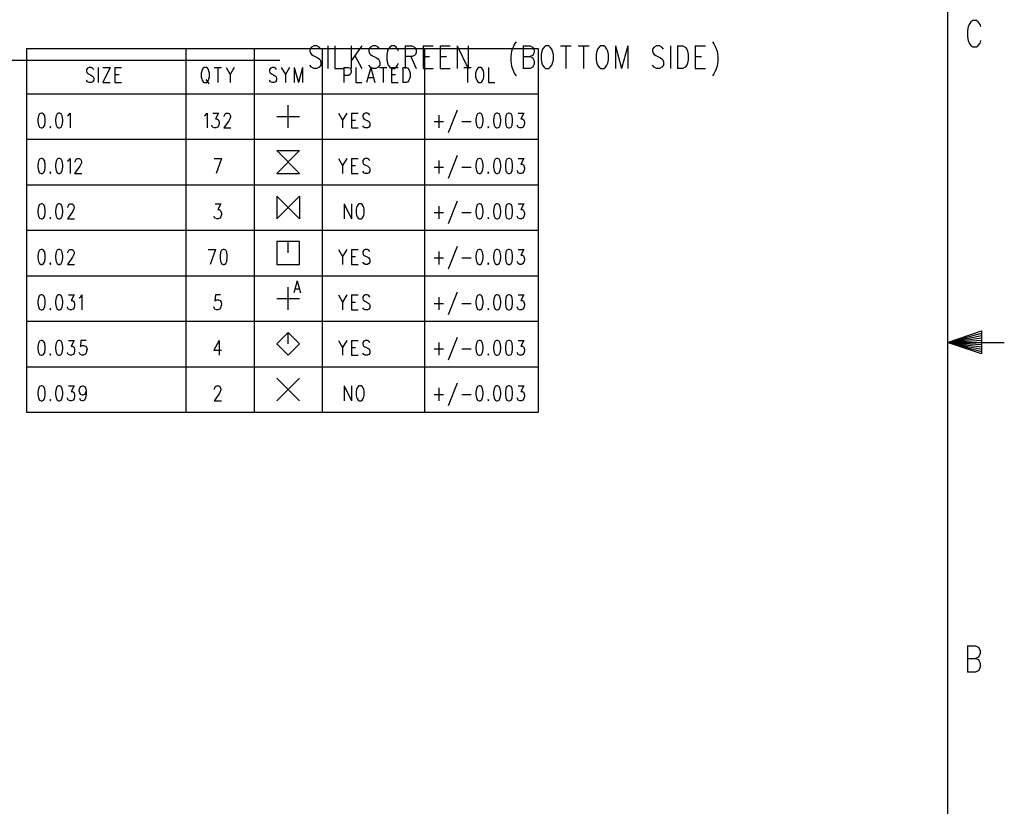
# Model space of a CAD drawing. Extents: x 0.9 to 16.1, y 0.6 to 10.4.
# Tile 26 of 31: x 12.2 to 16.1, y 3.7 to 6.8. Entities that reach past the tile are written whole.
import ezdxf

# ---------------------------------------------------------------- set-up
doc = ezdxf.new("R2010")
doc.units = 0
doc.layers.add('pho', color=1, linetype='CONTINUOUS')

msp = doc.modelspace()

# ---------------------------------------------------------------- linework, layer by layer
at = {"layer": 'pho', "color": 1}
for points in [[(15.89612, 10.19206), (15.89612, 0.77881)], [(16.01022, 6.75384), (15.99596, 6.75384), (15.98883, 6.74894), (15.9817, 6.73913), (15.97813, 6.72933), (15.97457, 6.71462), (15.97457, 6.6901), (15.97813, 6.6754), (15.9817, 6.66559), (15.98883, 6.65578), (15.99596, 6.65088), (16.01022, 6.65088)], [(16.02805, 6.72933), (16.02449, 6.73913), (16.01736, 6.74894), (16.01022, 6.75384)], [(12.2662, 6.64461), (14.28332, 6.64461)], [(12.2662, 6.64461), (12.2662, 5.21021)], [(12.89375, 6.64461), (12.89375, 5.21021)], [(13.1627, 6.64461), (13.1627, 5.21021)], [(13.42602, 6.64136), (13.41991, 6.64976), (13.41074, 6.65396), (13.39852, 6.65396), (13.38935, 6.64976), (13.38324, 6.64136), (13.38324, 6.63295), (13.38629, 6.62455), (13.38935, 6.62034), (13.39546, 6.61614), (13.4138, 6.60774), (13.41991, 6.60354), (13.42297, 6.59933), (13.42602, 6.59093), (13.42602, 6.57832), (13.41991, 6.56992), (13.41074, 6.56571), (13.39852, 6.56571), (13.38935, 6.56992), (13.38324, 6.57832)], [(13.43165, 6.64461), (13.43165, 5.21021)], [(13.45353, 6.65396), (13.45353, 6.56571)], [(13.48104, 6.65396), (13.48104, 6.56571), (13.51771, 6.56571)], [(13.54522, 6.65396), (13.54522, 6.56571)], [(13.588, 6.65396), (13.54522, 6.59513)], [(13.6583, 6.64136), (13.65219, 6.64976), (13.64302, 6.65396), (13.63079, 6.65396), (13.62162, 6.64976), (13.61551, 6.64136), (13.61551, 6.63295), (13.61857, 6.62455), (13.62162, 6.62034), (13.62774, 6.61614), (13.64607, 6.60774), (13.65219, 6.60354), (13.65524, 6.59933), (13.6583, 6.59093), (13.6583, 6.57832), (13.65219, 6.56992), (13.64302, 6.56571), (13.63079, 6.56571), (13.62162, 6.56992), (13.61551, 6.57832)], [(13.73165, 6.63295), (13.72859, 6.64136), (13.72248, 6.64976), (13.71637, 6.65396), (13.70414, 6.65396), (13.69803, 6.64976), (13.69192, 6.64136), (13.68886, 6.63295), (13.6858, 6.62034), (13.6858, 6.59933), (13.68886, 6.58673), (13.69192, 6.57832), (13.69803, 6.56992), (13.70414, 6.56571), (13.71637, 6.56571), (13.72248, 6.56992), (13.72859, 6.57832), (13.73165, 6.58673)], [(13.75915, 6.65396), (13.75915, 6.56571)], [(13.75915, 6.65396), (13.78666, 6.65396), (13.79583, 6.64976), (13.79889, 6.64556), (13.80194, 6.63715), (13.80194, 6.62875), (13.79889, 6.62034), (13.79583, 6.61614), (13.78666, 6.61194), (13.75915, 6.61194)], [(13.82945, 6.65396), (13.82945, 6.56571)], [(13.82945, 6.65396), (13.86918, 6.65396)], [(13.83507, 6.64461), (13.83507, 5.21021)], [(13.89669, 6.65396), (13.89669, 6.56571)], [(13.89669, 6.65396), (13.93642, 6.65396)], [(13.96392, 6.65396), (13.96392, 6.56571)], [(13.96392, 6.65396), (14.00671, 6.56571)], [(14.00671, 6.65396), (14.00671, 6.56571)], [(14.1962, 6.67077), (14.19009, 6.66237), (14.18397, 6.64976), (14.17786, 6.63295), (14.1748, 6.61194), (14.1748, 6.59513), (14.17786, 6.57412), (14.18397, 6.55731), (14.19009, 6.5447), (14.1962, 6.5363)], [(14.2237, 6.65396), (14.2237, 6.56571)], [(14.2237, 6.65396), (14.25121, 6.65396), (14.26038, 6.64976), (14.26344, 6.64556), (14.26649, 6.63715), (14.26649, 6.62875), (14.26344, 6.62034), (14.26038, 6.61614), (14.25121, 6.61194)], [(14.28332, 6.64461), (14.28332, 5.21021)], [(14.31234, 6.65396), (14.30622, 6.64976), (14.30011, 6.64136), (14.29705, 6.63295), (14.294, 6.62034), (14.294, 6.59933), (14.29705, 6.58673), (14.30011, 6.57832), (14.30622, 6.56992), (14.31234, 6.56571), (14.32456, 6.56571), (14.33067, 6.56992), (14.33679, 6.57832), (14.33984, 6.58673), (14.3429, 6.59933), (14.3429, 6.62034), (14.33984, 6.63295), (14.33679, 6.64136), (14.33067, 6.64976), (14.32456, 6.65396), (14.31234, 6.65396)], [(14.3704, 6.65396), (14.41319, 6.65396)], [(14.3918, 6.65396), (14.3918, 6.56571)], [(14.4407, 6.65396), (14.48349, 6.65396)], [(14.46209, 6.65396), (14.46209, 6.56571)], [(14.52933, 6.65396), (14.52322, 6.64976), (14.5171, 6.64136), (14.51405, 6.63295), (14.51099, 6.62034), (14.51099, 6.59933), (14.51405, 6.58673), (14.5171, 6.57832), (14.52322, 6.56992), (14.52933, 6.56571), (14.54155, 6.56571), (14.54767, 6.56992), (14.55378, 6.57832), (14.55684, 6.58673), (14.55989, 6.59933), (14.55989, 6.62034), (14.55684, 6.63295), (14.55378, 6.64136), (14.54767, 6.64976), (14.54155, 6.65396), (14.52933, 6.65396)], [(14.5874, 6.65396), (14.5874, 6.56571)], [(14.5874, 6.65396), (14.61185, 6.56571)], [(14.6363, 6.65396), (14.61185, 6.56571)], [(14.6363, 6.65396), (14.6363, 6.56571)], [(14.77689, 6.64136), (14.77077, 6.64976), (14.7616, 6.65396), (14.74938, 6.65396), (14.74021, 6.64976), (14.7341, 6.64136), (14.7341, 6.63295), (14.73715, 6.62455), (14.74021, 6.62034), (14.74632, 6.61614), (14.76466, 6.60774), (14.77077, 6.60354), (14.77383, 6.59933), (14.77689, 6.59093), (14.77689, 6.57832), (14.77077, 6.56992), (14.7616, 6.56571), (14.74938, 6.56571), (14.74021, 6.56992), (14.7341, 6.57832)], [(14.80439, 6.65396), (14.80439, 6.56571)], [(14.8319, 6.65396), (14.8319, 6.56571)], [(14.8319, 6.65396), (14.85329, 6.65396), (14.86246, 6.64976), (14.86857, 6.64136), (14.87163, 6.63295), (14.87469, 6.62034), (14.87469, 6.59933), (14.87163, 6.58673), (14.86857, 6.57832), (14.86246, 6.56992), (14.85329, 6.56571), (14.8319, 6.56571)], [(14.90219, 6.65396), (14.90219, 6.56571)], [(14.90219, 6.65396), (14.94192, 6.65396)], [(14.96943, 6.67077), (14.97554, 6.66237), (14.98165, 6.64976), (14.98777, 6.63295), (14.99082, 6.61194), (14.99082, 6.59513), (14.98777, 6.57412), (14.98165, 6.55731), (14.97554, 6.5447), (14.96943, 6.5363)], [(16.01022, 6.65088), (16.01736, 6.65578), (16.02449, 6.66559), (16.02805, 6.6754)], [(13.5605, 6.61614), (13.588, 6.56571)], [(13.78055, 6.61194), (13.80194, 6.56571)], [(13.82945, 6.61194), (13.8539, 6.61194)], [(13.89669, 6.61194), (13.92114, 6.61194)], [(14.2237, 6.61194), (14.25121, 6.61194), (14.26038, 6.60774), (14.26344, 6.60354), (14.26649, 6.59513), (14.26649, 6.58252), (14.26344, 6.57412), (14.26038, 6.56992), (14.25121, 6.56571), (14.2237, 6.56571)], [(14.90219, 6.61194), (14.92664, 6.61194)], [(11.85112, 6.59799), (13.264, 6.59799)], [(12.53066, 6.56056), (12.52659, 6.56616), (12.52048, 6.56896), (12.51233, 6.56896), (12.50621, 6.56616), (12.50214, 6.56056), (12.50214, 6.55496), (12.50418, 6.54935), (12.50621, 6.54655), (12.51029, 6.54375), (12.52251, 6.53815), (12.52659, 6.53535), (12.52863, 6.53254), (12.53066, 6.52694), (12.53066, 6.51854), (12.52659, 6.51293), (12.52048, 6.51013), (12.51233, 6.51013), (12.50621, 6.51293), (12.50214, 6.51854)], [(12.549, 6.56896), (12.549, 6.51013)], [(12.59586, 6.56896), (12.56734, 6.51013)], [(12.56734, 6.56896), (12.59586, 6.56896)], [(12.6142, 6.56896), (12.6142, 6.51013)], [(12.6142, 6.56896), (12.64069, 6.56896)], [(12.96669, 6.56896), (12.96261, 6.56616), (12.95854, 6.56056), (12.9565, 6.55496), (12.95446, 6.54655), (12.95446, 6.53254), (12.9565, 6.52414), (12.95854, 6.51854), (12.96261, 6.51293), (12.96669, 6.51013), (12.97484, 6.51013), (12.97891, 6.51293), (12.98299, 6.51854), (12.98503, 6.52414), (12.98706, 6.53254), (12.98706, 6.54655), (12.98503, 6.55496), (12.98299, 6.56056), (12.97891, 6.56616), (12.97484, 6.56896), (12.96669, 6.56896)], [(13.0054, 6.56896), (13.03393, 6.56896)], [(13.01966, 6.56896), (13.01966, 6.51013)], [(13.05226, 6.56896), (13.06856, 6.54095), (13.06856, 6.51013)], [(13.08486, 6.56896), (13.06856, 6.54095)], [(13.25194, 6.56056), (13.24786, 6.56616), (13.24175, 6.56896), (13.2336, 6.56896), (13.22749, 6.56616), (13.22341, 6.56056), (13.22341, 6.55496), (13.22545, 6.54935), (13.22749, 6.54655), (13.23156, 6.54375), (13.24379, 6.53815), (13.24786, 6.53535), (13.2499, 6.53254), (13.25194, 6.52694), (13.25194, 6.51854), (13.24786, 6.51293), (13.24175, 6.51013), (13.2336, 6.51013), (13.22749, 6.51293), (13.22341, 6.51854)], [(13.27028, 6.56896), (13.28658, 6.54095), (13.28658, 6.51013)], [(13.30288, 6.56896), (13.28658, 6.54095)], [(13.32121, 6.56896), (13.32121, 6.51013)], [(13.32121, 6.56896), (13.33751, 6.51013)], [(13.35381, 6.56896), (13.33751, 6.51013)], [(13.35381, 6.56896), (13.35381, 6.51013)], [(13.51681, 6.56896), (13.51681, 6.51013)], [(13.51681, 6.56896), (13.53515, 6.56896), (13.54126, 6.56616), (13.5433, 6.56336), (13.54534, 6.55776), (13.54534, 6.54935), (13.5433, 6.54375), (13.54126, 6.54095), (13.53515, 6.53815), (13.51681, 6.53815)], [(13.56368, 6.56896), (13.56368, 6.51013), (13.58813, 6.51013)], [(13.62276, 6.56896), (13.60646, 6.51013)], [(13.62276, 6.56896), (13.63906, 6.51013)], [(13.6574, 6.56896), (13.68593, 6.56896)], [(13.67166, 6.56896), (13.67166, 6.51013)], [(13.70426, 6.56896), (13.70426, 6.51013)], [(13.70426, 6.56896), (13.73075, 6.56896)], [(13.74909, 6.56896), (13.74909, 6.51013)], [(13.74909, 6.56896), (13.76335, 6.56896), (13.76946, 6.56616), (13.77354, 6.56056), (13.77558, 6.55496), (13.77761, 6.54655), (13.77761, 6.53254), (13.77558, 6.52414), (13.77354, 6.51854), (13.76946, 6.51293), (13.76335, 6.51013), (13.74909, 6.51013)], [(13.82945, 6.56571), (13.86918, 6.56571)], [(13.89669, 6.56571), (13.93642, 6.56571)], [(13.98951, 6.56896), (14.01804, 6.56896)], [(14.00378, 6.56896), (14.00378, 6.51013)], [(14.0486, 6.56896), (14.04453, 6.56616), (14.04045, 6.56056), (14.03841, 6.55496), (14.03638, 6.54655), (14.03638, 6.53254), (14.03841, 6.52414), (14.04045, 6.51854), (14.04453, 6.51293), (14.0486, 6.51013), (14.05675, 6.51013), (14.06083, 6.51293), (14.0649, 6.51854), (14.06694, 6.52414), (14.06898, 6.53254), (14.06898, 6.54655), (14.06694, 6.55496), (14.0649, 6.56056), (14.06083, 6.56616), (14.05675, 6.56896), (14.0486, 6.56896)], [(14.08731, 6.56896), (14.08731, 6.51013), (14.11176, 6.51013)], [(14.90219, 6.56571), (14.94192, 6.56571)], [(12.6142, 6.54095), (12.6305, 6.54095)], [(12.9728, 6.52134), (12.98503, 6.50453)], [(13.61258, 6.52974), (13.63295, 6.52974)], [(13.70426, 6.54095), (13.72056, 6.54095)], [(12.56734, 6.51013), (12.59586, 6.51013)], [(12.6142, 6.51013), (12.64069, 6.51013)], [(13.70426, 6.51013), (13.73075, 6.51013)], [(12.2662, 6.46531), (14.28332, 6.46531)], [(13.29717, 6.33083), (13.29717, 6.42048)], [(12.32325, 6.38966), (12.31713, 6.38686), (12.31306, 6.37846), (12.31102, 6.36445), (12.31102, 6.35605), (12.31306, 6.34204), (12.31713, 6.33363), (12.32325, 6.33083), (12.32732, 6.33083), (12.33343, 6.33363), (12.33751, 6.34204), (12.33955, 6.35605), (12.33955, 6.36445), (12.33751, 6.37846), (12.33343, 6.38686), (12.32732, 6.38966), (12.32325, 6.38966)], [(12.39252, 6.38966), (12.38641, 6.38686), (12.38233, 6.37846), (12.3803, 6.36445), (12.3803, 6.35605), (12.38233, 6.34204), (12.38641, 6.33363), (12.39252, 6.33083), (12.3966, 6.33083), (12.40271, 6.33363), (12.40678, 6.34204), (12.40882, 6.35605), (12.40882, 6.36445), (12.40678, 6.37846), (12.40271, 6.38686), (12.3966, 6.38966), (12.39252, 6.38966)], [(12.42716, 6.37846), (12.43123, 6.38126), (12.43735, 6.38966), (12.43735, 6.33083)], [(12.96771, 6.37846), (12.97178, 6.38126), (12.9779, 6.38966), (12.9779, 6.33083)], [(13.00031, 6.38966), (13.02272, 6.38966), (13.0105, 6.36725), (13.01661, 6.36725), (13.02068, 6.36445), (13.02272, 6.36165), (13.02476, 6.35324), (13.02476, 6.34764), (13.02272, 6.33924), (13.01865, 6.33363), (13.01253, 6.33083), (13.00642, 6.33083), (13.00031, 6.33363), (12.99827, 6.33643), (12.99623, 6.34204)], [(13.04513, 6.37566), (13.04513, 6.37846), (13.04717, 6.38406), (13.04921, 6.38686), (13.05328, 6.38966), (13.06143, 6.38966), (13.06551, 6.38686), (13.06755, 6.38406), (13.06958, 6.37846), (13.06958, 6.37285), (13.06755, 6.36725), (13.06347, 6.35885), (13.0431, 6.33083), (13.07162, 6.33083)], [(13.25235, 6.37566), (13.342, 6.37566)], [(13.49542, 6.38966), (13.51172, 6.36165), (13.51172, 6.33083)], [(13.52802, 6.38966), (13.51172, 6.36165)], [(13.54636, 6.38966), (13.54636, 6.33083)], [(13.54636, 6.38966), (13.57285, 6.38966)], [(13.61971, 6.38126), (13.61563, 6.38686), (13.60952, 6.38966), (13.60137, 6.38966), (13.59526, 6.38686), (13.59118, 6.38126), (13.59118, 6.37566), (13.59322, 6.37005), (13.59526, 6.36725), (13.59933, 6.36445), (13.61156, 6.35885), (13.61563, 6.35605), (13.61767, 6.35324), (13.61971, 6.34764), (13.61971, 6.33924), (13.61563, 6.33363), (13.60952, 6.33083), (13.60137, 6.33083), (13.59526, 6.33363), (13.59118, 6.33924)], [(13.8907, 6.38126), (13.8907, 6.33083)], [(13.96405, 6.40087), (13.92737, 6.31122)], [(14.04962, 6.38966), (14.04351, 6.38686), (14.03943, 6.37846), (14.0374, 6.36445), (14.0374, 6.35605), (14.03943, 6.34204), (14.04351, 6.33363), (14.04962, 6.33083), (14.0537, 6.33083), (14.05981, 6.33363), (14.06388, 6.34204), (14.06592, 6.35605), (14.06592, 6.36445), (14.06388, 6.37846), (14.05981, 6.38686), (14.0537, 6.38966), (14.04962, 6.38966)], [(14.1189, 6.38966), (14.11278, 6.38686), (14.10871, 6.37846), (14.10667, 6.36445), (14.10667, 6.35605), (14.10871, 6.34204), (14.11278, 6.33363), (14.1189, 6.33083), (14.12297, 6.33083), (14.12908, 6.33363), (14.13316, 6.34204), (14.1352, 6.35605), (14.1352, 6.36445), (14.13316, 6.37846), (14.12908, 6.38686), (14.12297, 6.38966), (14.1189, 6.38966)], [(14.16576, 6.38966), (14.15965, 6.38686), (14.15557, 6.37846), (14.15353, 6.36445), (14.15353, 6.35605), (14.15557, 6.34204), (14.15965, 6.33363), (14.16576, 6.33083), (14.16983, 6.33083), (14.17595, 6.33363), (14.18002, 6.34204), (14.18206, 6.35605), (14.18206, 6.36445), (14.18002, 6.37846), (14.17595, 6.38686), (14.16983, 6.38966), (14.16576, 6.38966)], [(14.20447, 6.38966), (14.22688, 6.38966), (14.21466, 6.36725), (14.22077, 6.36725), (14.22485, 6.36445), (14.22688, 6.36165), (14.22892, 6.35324), (14.22892, 6.34764), (14.22688, 6.33924), (14.22281, 6.33363), (14.2167, 6.33083), (14.21058, 6.33083), (14.20447, 6.33363), (14.20243, 6.33643), (14.2004, 6.34204)], [(12.35992, 6.33643), (12.35788, 6.33363), (12.35992, 6.33083), (12.36196, 6.33363), (12.35992, 6.33643)], [(13.54636, 6.36165), (13.56266, 6.36165)], [(13.54636, 6.33083), (13.57285, 6.33083)], [(13.87236, 6.35605), (13.90903, 6.35605)], [(13.98238, 6.35605), (14.01906, 6.35605)], [(14.0863, 6.33643), (14.08426, 6.33363), (14.0863, 6.33083), (14.08833, 6.33363), (14.0863, 6.33643)], [(12.2662, 6.28601), (14.28332, 6.28601)], [(12.32325, 6.21036), (12.31713, 6.20756), (12.31306, 6.19916), (12.31102, 6.18515), (12.31102, 6.17675), (12.31306, 6.16274), (12.31713, 6.15433), (12.32325, 6.15153), (12.32732, 6.15153), (12.33343, 6.15433), (12.33751, 6.16274), (12.33955, 6.17675), (12.33955, 6.18515), (12.33751, 6.19916), (12.33343, 6.20756), (12.32732, 6.21036), (12.32325, 6.21036)], [(12.39252, 6.21036), (12.38641, 6.20756), (12.38233, 6.19916), (12.3803, 6.18515), (12.3803, 6.17675), (12.38233, 6.16274), (12.38641, 6.15433), (12.39252, 6.15153), (12.3966, 6.15153), (12.40271, 6.15433), (12.40678, 6.16274), (12.40882, 6.17675), (12.40882, 6.18515), (12.40678, 6.19916), (12.40271, 6.20756), (12.3966, 6.21036), (12.39252, 6.21036)], [(12.42716, 6.19916), (12.43123, 6.20196), (12.43735, 6.21036), (12.43735, 6.15153)], [(12.45772, 6.19636), (12.45772, 6.19916), (12.45976, 6.20476), (12.4618, 6.20756), (12.46587, 6.21036), (12.47402, 6.21036), (12.4781, 6.20756), (12.48013, 6.20476), (12.48217, 6.19916), (12.48217, 6.19355), (12.48013, 6.18795), (12.47606, 6.17955), (12.45568, 6.15153), (12.48421, 6.15153)], [(13.0054, 6.21036), (13.03393, 6.21036)], [(13.03393, 6.21036), (13.01355, 6.15153)], [(13.25235, 6.15153), (13.342, 6.15153), (13.25235, 6.24118), (13.342, 6.24118), (13.25235, 6.15153)], [(13.49542, 6.21036), (13.51172, 6.18235), (13.51172, 6.15153)], [(13.52802, 6.21036), (13.51172, 6.18235)], [(13.54636, 6.21036), (13.54636, 6.15153)], [(13.54636, 6.21036), (13.57285, 6.21036)], [(13.61971, 6.20196), (13.61563, 6.20756), (13.60952, 6.21036), (13.60137, 6.21036), (13.59526, 6.20756), (13.59118, 6.20196), (13.59118, 6.19636), (13.59322, 6.19075), (13.59526, 6.18795), (13.59933, 6.18515), (13.61156, 6.17955), (13.61563, 6.17675), (13.61767, 6.17394), (13.61971, 6.16834), (13.61971, 6.15994), (13.61563, 6.15433), (13.60952, 6.15153), (13.60137, 6.15153), (13.59526, 6.15433), (13.59118, 6.15994)], [(13.96405, 6.22157), (13.92737, 6.13192)], [(14.04962, 6.21036), (14.04351, 6.20756), (14.03943, 6.19916), (14.0374, 6.18515), (14.0374, 6.17675), (14.03943, 6.16274), (14.04351, 6.15433), (14.04962, 6.15153), (14.0537, 6.15153), (14.05981, 6.15433), (14.06388, 6.16274), (14.06592, 6.17675), (14.06592, 6.18515), (14.06388, 6.19916), (14.05981, 6.20756), (14.0537, 6.21036), (14.04962, 6.21036)], [(14.1189, 6.21036), (14.11278, 6.20756), (14.10871, 6.19916), (14.10667, 6.18515), (14.10667, 6.17675), (14.10871, 6.16274), (14.11278, 6.15433), (14.1189, 6.15153), (14.12297, 6.15153), (14.12908, 6.15433), (14.13316, 6.16274), (14.1352, 6.17675), (14.1352, 6.18515), (14.13316, 6.19916), (14.12908, 6.20756), (14.12297, 6.21036), (14.1189, 6.21036)], [(14.16576, 6.21036), (14.15965, 6.20756), (14.15557, 6.19916), (14.15353, 6.18515), (14.15353, 6.17675), (14.15557, 6.16274), (14.15965, 6.15433), (14.16576, 6.15153), (14.16983, 6.15153), (14.17595, 6.15433), (14.18002, 6.16274), (14.18206, 6.17675), (14.18206, 6.18515), (14.18002, 6.19916), (14.17595, 6.20756), (14.16983, 6.21036), (14.16576, 6.21036)], [(14.20447, 6.21036), (14.22688, 6.21036), (14.21466, 6.18795), (14.22077, 6.18795), (14.22485, 6.18515), (14.22688, 6.18235), (14.22892, 6.17394), (14.22892, 6.16834), (14.22688, 6.15994), (14.22281, 6.15433), (14.2167, 6.15153), (14.21058, 6.15153), (14.20447, 6.15433), (14.20243, 6.15713), (14.2004, 6.16274)], [(13.54636, 6.18235), (13.56266, 6.18235)], [(13.87236, 6.17675), (13.90903, 6.17675)], [(13.8907, 6.20196), (13.8907, 6.15153)], [(13.98238, 6.17675), (14.01906, 6.17675)], [(12.35992, 6.15713), (12.35788, 6.15433), (12.35992, 6.15153), (12.36196, 6.15433), (12.35992, 6.15713)], [(13.54636, 6.15153), (13.57285, 6.15153)], [(14.0863, 6.15713), (14.08426, 6.15433), (14.0863, 6.15153), (14.08833, 6.15433), (14.0863, 6.15713)], [(12.2662, 6.10671), (14.28332, 6.10671)], [(13.25235, 5.97223), (13.342, 6.06188), (13.342, 5.97223), (13.25235, 6.06188), (13.25235, 5.97223)], [(12.32325, 6.03106), (12.31713, 6.02826), (12.31306, 6.01986), (12.31102, 6.00585), (12.31102, 5.99745), (12.31306, 5.98344), (12.31713, 5.97503), (12.32325, 5.97223), (12.32732, 5.97223), (12.33343, 5.97503), (12.33751, 5.98344), (12.33955, 5.99745), (12.33955, 6.00585), (12.33751, 6.01986), (12.33343, 6.02826), (12.32732, 6.03106), (12.32325, 6.03106)], [(12.39252, 6.03106), (12.38641, 6.02826), (12.38233, 6.01986), (12.3803, 6.00585), (12.3803, 5.99745), (12.38233, 5.98344), (12.38641, 5.97503), (12.39252, 5.97223), (12.3966, 5.97223), (12.40271, 5.97503), (12.40678, 5.98344), (12.40882, 5.99745), (12.40882, 6.00585), (12.40678, 6.01986), (12.40271, 6.02826), (12.3966, 6.03106), (12.39252, 6.03106)], [(12.4292, 6.01706), (12.4292, 6.01986), (12.43123, 6.02546), (12.43327, 6.02826), (12.43735, 6.03106), (12.4455, 6.03106), (12.44957, 6.02826), (12.45161, 6.02546), (12.45365, 6.01986), (12.45365, 6.01425), (12.45161, 6.00865), (12.44753, 6.00025), (12.42716, 5.97223), (12.45568, 5.97223)], [(13.00948, 6.03106), (13.03189, 6.03106), (13.01966, 6.00865), (13.02578, 6.00865), (13.02985, 6.00585), (13.03189, 6.00305), (13.03393, 5.99464), (13.03393, 5.98904), (13.03189, 5.98064), (13.02781, 5.97503), (13.0217, 5.97223), (13.01559, 5.97223), (13.00948, 5.97503), (13.00744, 5.97783), (13.0054, 5.98344)], [(13.51783, 6.03106), (13.51783, 5.97223)], [(13.51783, 6.03106), (13.54636, 5.97223)], [(13.54636, 6.03106), (13.54636, 5.97223)], [(13.57692, 6.03106), (13.57285, 6.02826), (13.56877, 6.02266), (13.56673, 6.01706), (13.5647, 6.00865), (13.5647, 5.99464), (13.56673, 5.98624), (13.56877, 5.98064), (13.57285, 5.97503), (13.57692, 5.97223), (13.58507, 5.97223), (13.58915, 5.97503), (13.59322, 5.98064), (13.59526, 5.98624), (13.5973, 5.99464), (13.5973, 6.00865), (13.59526, 6.01706), (13.59322, 6.02266), (13.58915, 6.02826), (13.58507, 6.03106), (13.57692, 6.03106)], [(13.8907, 6.02266), (13.8907, 5.97223)], [(13.96405, 6.04227), (13.92737, 5.95262)], [(14.04962, 6.03106), (14.04351, 6.02826), (14.03943, 6.01986), (14.0374, 6.00585), (14.0374, 5.99745), (14.03943, 5.98344), (14.04351, 5.97503), (14.04962, 5.97223), (14.0537, 5.97223), (14.05981, 5.97503), (14.06388, 5.98344), (14.06592, 5.99745), (14.06592, 6.00585), (14.06388, 6.01986), (14.05981, 6.02826), (14.0537, 6.03106), (14.04962, 6.03106)], [(14.1189, 6.03106), (14.11278, 6.02826), (14.10871, 6.01986), (14.10667, 6.00585), (14.10667, 5.99745), (14.10871, 5.98344), (14.11278, 5.97503), (14.1189, 5.97223), (14.12297, 5.97223), (14.12908, 5.97503), (14.13316, 5.98344), (14.1352, 5.99745), (14.1352, 6.00585), (14.13316, 6.01986), (14.12908, 6.02826), (14.12297, 6.03106), (14.1189, 6.03106)], [(14.16576, 6.03106), (14.15965, 6.02826), (14.15557, 6.01986), (14.15353, 6.00585), (14.15353, 5.99745), (14.15557, 5.98344), (14.15965, 5.97503), (14.16576, 5.97223), (14.16983, 5.97223), (14.17595, 5.97503), (14.18002, 5.98344), (14.18206, 5.99745), (14.18206, 6.00585), (14.18002, 6.01986), (14.17595, 6.02826), (14.16983, 6.03106), (14.16576, 6.03106)], [(14.20447, 6.03106), (14.22688, 6.03106), (14.21466, 6.00865), (14.22077, 6.00865), (14.22485, 6.00585), (14.22688, 6.00305), (14.22892, 5.99464), (14.22892, 5.98904), (14.22688, 5.98064), (14.22281, 5.97503), (14.2167, 5.97223), (14.21058, 5.97223), (14.20447, 5.97503), (14.20243, 5.97783), (14.2004, 5.98344)], [(12.35992, 5.97783), (12.35788, 5.97503), (12.35992, 5.97223), (12.36196, 5.97503), (12.35992, 5.97783)], [(13.87236, 5.99745), (13.90903, 5.99745)], [(13.98238, 5.99745), (14.01906, 5.99745)], [(14.0863, 5.97783), (14.08426, 5.97503), (14.0863, 5.97223), (14.08833, 5.97503), (14.0863, 5.97783)], [(12.2662, 5.92741), (14.28332, 5.92741)], [(13.25235, 5.79293), (13.342, 5.79293), (13.342, 5.88258), (13.25235, 5.88258), (13.25235, 5.79293)], [(13.29717, 5.83776), (13.29717, 5.88258)], [(13.96405, 5.86297), (13.92737, 5.77332)], [(12.32325, 5.85176), (12.31713, 5.84896), (12.31306, 5.84056), (12.31102, 5.82655), (12.31102, 5.81815), (12.31306, 5.80414), (12.31713, 5.79573), (12.32325, 5.79293), (12.32732, 5.79293), (12.33343, 5.79573), (12.33751, 5.80414), (12.33955, 5.81815), (12.33955, 5.82655), (12.33751, 5.84056), (12.33343, 5.84896), (12.32732, 5.85176), (12.32325, 5.85176)], [(12.39252, 5.85176), (12.38641, 5.84896), (12.38233, 5.84056), (12.3803, 5.82655), (12.3803, 5.81815), (12.38233, 5.80414), (12.38641, 5.79573), (12.39252, 5.79293), (12.3966, 5.79293), (12.40271, 5.79573), (12.40678, 5.80414), (12.40882, 5.81815), (12.40882, 5.82655), (12.40678, 5.84056), (12.40271, 5.84896), (12.3966, 5.85176), (12.39252, 5.85176)], [(12.4292, 5.83776), (12.4292, 5.84056), (12.43123, 5.84616), (12.43327, 5.84896), (12.43735, 5.85176), (12.4455, 5.85176), (12.44957, 5.84896), (12.45161, 5.84616), (12.45365, 5.84056), (12.45365, 5.83495), (12.45161, 5.82935), (12.44753, 5.82095), (12.42716, 5.79293), (12.45568, 5.79293)], [(12.98197, 5.85176), (13.0105, 5.85176)], [(13.0105, 5.85176), (12.99012, 5.79293)], [(13.04106, 5.85176), (13.03495, 5.84896), (13.03087, 5.84056), (13.02883, 5.82655), (13.02883, 5.81815), (13.03087, 5.80414), (13.03495, 5.79573), (13.04106, 5.79293), (13.04513, 5.79293), (13.05125, 5.79573), (13.05532, 5.80414), (13.05736, 5.81815), (13.05736, 5.82655), (13.05532, 5.84056), (13.05125, 5.84896), (13.04513, 5.85176), (13.04106, 5.85176)], [(13.49542, 5.85176), (13.51172, 5.82375), (13.51172, 5.79293)], [(13.52802, 5.85176), (13.51172, 5.82375)], [(13.54636, 5.85176), (13.54636, 5.79293)], [(13.54636, 5.85176), (13.57285, 5.85176)], [(13.54636, 5.82375), (13.56266, 5.82375)], [(13.61971, 5.84336), (13.61563, 5.84896), (13.60952, 5.85176), (13.60137, 5.85176), (13.59526, 5.84896), (13.59118, 5.84336), (13.59118, 5.83776), (13.59322, 5.83215), (13.59526, 5.82935), (13.59933, 5.82655), (13.61156, 5.82095), (13.61563, 5.81815), (13.61767, 5.81534), (13.61971, 5.80974), (13.61971, 5.80134), (13.61563, 5.79573), (13.60952, 5.79293), (13.60137, 5.79293), (13.59526, 5.79573), (13.59118, 5.80134)], [(13.8907, 5.84336), (13.8907, 5.79293)], [(14.04962, 5.85176), (14.04351, 5.84896), (14.03943, 5.84056), (14.0374, 5.82655), (14.0374, 5.81815), (14.03943, 5.80414), (14.04351, 5.79573), (14.04962, 5.79293), (14.0537, 5.79293), (14.05981, 5.79573), (14.06388, 5.80414), (14.06592, 5.81815), (14.06592, 5.82655), (14.06388, 5.84056), (14.05981, 5.84896), (14.0537, 5.85176), (14.04962, 5.85176)], [(14.1189, 5.85176), (14.11278, 5.84896), (14.10871, 5.84056), (14.10667, 5.82655), (14.10667, 5.81815), (14.10871, 5.80414), (14.11278, 5.79573), (14.1189, 5.79293), (14.12297, 5.79293), (14.12908, 5.79573), (14.13316, 5.80414), (14.1352, 5.81815), (14.1352, 5.82655), (14.13316, 5.84056), (14.12908, 5.84896), (14.12297, 5.85176), (14.1189, 5.85176)], [(14.16576, 5.85176), (14.15965, 5.84896), (14.15557, 5.84056), (14.15353, 5.82655), (14.15353, 5.81815), (14.15557, 5.80414), (14.15965, 5.79573), (14.16576, 5.79293), (14.16983, 5.79293), (14.17595, 5.79573), (14.18002, 5.80414), (14.18206, 5.81815), (14.18206, 5.82655), (14.18002, 5.84056), (14.17595, 5.84896), (14.16983, 5.85176), (14.16576, 5.85176)], [(14.20447, 5.85176), (14.22688, 5.85176), (14.21466, 5.82935), (14.22077, 5.82935), (14.22485, 5.82655), (14.22688, 5.82375), (14.22892, 5.81534), (14.22892, 5.80974), (14.22688, 5.80134), (14.22281, 5.79573), (14.2167, 5.79293), (14.21058, 5.79293), (14.20447, 5.79573), (14.20243, 5.79853), (14.2004, 5.80414)], [(12.35992, 5.79853), (12.35788, 5.79573), (12.35992, 5.79293), (12.36196, 5.79573), (12.35992, 5.79853)], [(13.54636, 5.79293), (13.57285, 5.79293)], [(13.87236, 5.81815), (13.90903, 5.81815)], [(13.98238, 5.81815), (14.01906, 5.81815)], [(14.0863, 5.79853), (14.08426, 5.79573), (14.0863, 5.79293), (14.08833, 5.79573), (14.0863, 5.79853)], [(12.2662, 5.74811), (14.28332, 5.74811)], [(13.33262, 5.72794), (13.31958, 5.68087)], [(13.33262, 5.72794), (13.34566, 5.68087)], [(12.32325, 5.67246), (12.31713, 5.66966), (12.31306, 5.66126), (12.31102, 5.64725), (12.31102, 5.63885), (12.31306, 5.62484), (12.31713, 5.61643), (12.32325, 5.61363), (12.32732, 5.61363), (12.33343, 5.61643), (12.33751, 5.62484), (12.33955, 5.63885), (12.33955, 5.64725), (12.33751, 5.66126), (12.33343, 5.66966), (12.32732, 5.67246), (12.32325, 5.67246)], [(12.39252, 5.67246), (12.38641, 5.66966), (12.38233, 5.66126), (12.3803, 5.64725), (12.3803, 5.63885), (12.38233, 5.62484), (12.38641, 5.61643), (12.39252, 5.61363), (12.3966, 5.61363), (12.40271, 5.61643), (12.40678, 5.62484), (12.40882, 5.63885), (12.40882, 5.64725), (12.40678, 5.66126), (12.40271, 5.66966), (12.3966, 5.67246), (12.39252, 5.67246)], [(12.43123, 5.67246), (12.45365, 5.67246), (12.44142, 5.65005), (12.44753, 5.65005), (12.45161, 5.64725), (12.45365, 5.64445), (12.45568, 5.63604), (12.45568, 5.63044), (12.45365, 5.62204), (12.44957, 5.61643), (12.44346, 5.61363), (12.43735, 5.61363), (12.43123, 5.61643), (12.4292, 5.61923), (12.42716, 5.62484)], [(12.47402, 5.66126), (12.4781, 5.66406), (12.48421, 5.67246), (12.48421, 5.61363)], [(13.03087, 5.67246), (13.0105, 5.67246), (13.00846, 5.64725), (13.0105, 5.65005), (13.01661, 5.65285), (13.02272, 5.65285), (13.02883, 5.65005), (13.03291, 5.64445), (13.03495, 5.63604), (13.03291, 5.63044), (13.03087, 5.62204), (13.0268, 5.61643), (13.02068, 5.61363), (13.01457, 5.61363), (13.00846, 5.61643), (13.00642, 5.61923), (13.00438, 5.62484)], [(13.29717, 5.61363), (13.29717, 5.70328)], [(13.32447, 5.69656), (13.34077, 5.69656)], [(13.49542, 5.67246), (13.51172, 5.64445), (13.51172, 5.61363)], [(13.52802, 5.67246), (13.51172, 5.64445)], [(13.54636, 5.67246), (13.54636, 5.61363)], [(13.54636, 5.67246), (13.57285, 5.67246)], [(13.61971, 5.66406), (13.61563, 5.66966), (13.60952, 5.67246), (13.60137, 5.67246), (13.59526, 5.66966), (13.59118, 5.66406), (13.59118, 5.65846), (13.59322, 5.65285), (13.59526, 5.65005), (13.59933, 5.64725), (13.61156, 5.64165), (13.61563, 5.63885), (13.61767, 5.63604), (13.61971, 5.63044), (13.61971, 5.62204), (13.61563, 5.61643), (13.60952, 5.61363), (13.60137, 5.61363), (13.59526, 5.61643), (13.59118, 5.62204)], [(13.96405, 5.68367), (13.92737, 5.59402)], [(14.04962, 5.67246), (14.04351, 5.66966), (14.03943, 5.66126), (14.0374, 5.64725), (14.0374, 5.63885), (14.03943, 5.62484), (14.04351, 5.61643), (14.04962, 5.61363), (14.0537, 5.61363), (14.05981, 5.61643), (14.06388, 5.62484), (14.06592, 5.63885), (14.06592, 5.64725), (14.06388, 5.66126), (14.05981, 5.66966), (14.0537, 5.67246), (14.04962, 5.67246)], [(14.1189, 5.67246), (14.11278, 5.66966), (14.10871, 5.66126), (14.10667, 5.64725), (14.10667, 5.63885), (14.10871, 5.62484), (14.11278, 5.61643), (14.1189, 5.61363), (14.12297, 5.61363), (14.12908, 5.61643), (14.13316, 5.62484), (14.1352, 5.63885), (14.1352, 5.64725), (14.13316, 5.66126), (14.12908, 5.66966), (14.12297, 5.67246), (14.1189, 5.67246)], [(14.16576, 5.67246), (14.15965, 5.66966), (14.15557, 5.66126), (14.15353, 5.64725), (14.15353, 5.63885), (14.15557, 5.62484), (14.15965, 5.61643), (14.16576, 5.61363), (14.16983, 5.61363), (14.17595, 5.61643), (14.18002, 5.62484), (14.18206, 5.63885), (14.18206, 5.64725), (14.18002, 5.66126), (14.17595, 5.66966), (14.16983, 5.67246), (14.16576, 5.67246)], [(14.20447, 5.67246), (14.22688, 5.67246), (14.21466, 5.65005), (14.22077, 5.65005), (14.22485, 5.64725), (14.22688, 5.64445), (14.22892, 5.63604), (14.22892, 5.63044), (14.22688, 5.62204), (14.22281, 5.61643), (14.2167, 5.61363), (14.21058, 5.61363), (14.20447, 5.61643), (14.20243, 5.61923), (14.2004, 5.62484)], [(13.25235, 5.65846), (13.342, 5.65846)], [(13.54636, 5.64445), (13.56266, 5.64445)], [(13.87236, 5.63885), (13.90903, 5.63885)], [(13.8907, 5.66406), (13.8907, 5.61363)], [(13.98238, 5.63885), (14.01906, 5.63885)], [(12.35992, 5.61923), (12.35788, 5.61643), (12.35992, 5.61363), (12.36196, 5.61643), (12.35992, 5.61923)], [(13.54636, 5.61363), (13.57285, 5.61363)], [(14.0863, 5.61923), (14.08426, 5.61643), (14.0863, 5.61363), (14.08833, 5.61643), (14.0863, 5.61923)], [(12.2662, 5.56881), (14.28332, 5.56881)], [(13.29717, 5.43433), (13.342, 5.47916), (13.29717, 5.52398), (13.25235, 5.47916), (13.29717, 5.43433)], [(13.29717, 5.47916), (13.29717, 5.52398)], [(15.89612, 5.48543), (16.0306, 5.53026), (16.0306, 5.44061), (15.89612, 5.48543)], [(15.89612, 5.48543), (16.0306, 5.52129)], [(15.89612, 5.48543), (16.0306, 5.51233)], [(12.32325, 5.49316), (12.31713, 5.49036), (12.31306, 5.48196), (12.31102, 5.46795), (12.31102, 5.45955), (12.31306, 5.44554), (12.31713, 5.43713), (12.32325, 5.43433), (12.32732, 5.43433), (12.33343, 5.43713), (12.33751, 5.44554), (12.33955, 5.45955), (12.33955, 5.46795), (12.33751, 5.48196), (12.33343, 5.49036), (12.32732, 5.49316), (12.32325, 5.49316)], [(12.39252, 5.49316), (12.38641, 5.49036), (12.38233, 5.48196), (12.3803, 5.46795), (12.3803, 5.45955), (12.38233, 5.44554), (12.38641, 5.43713), (12.39252, 5.43433), (12.3966, 5.43433), (12.40271, 5.43713), (12.40678, 5.44554), (12.40882, 5.45955), (12.40882, 5.46795), (12.40678, 5.48196), (12.40271, 5.49036), (12.3966, 5.49316), (12.39252, 5.49316)], [(12.43123, 5.49316), (12.45365, 5.49316), (12.44142, 5.47075), (12.44753, 5.47075), (12.45161, 5.46795), (12.45365, 5.46515), (12.45568, 5.45674), (12.45568, 5.45114), (12.45365, 5.44274), (12.44957, 5.43713), (12.44346, 5.43433), (12.43735, 5.43433), (12.43123, 5.43713), (12.4292, 5.43993), (12.42716, 5.44554)], [(12.50051, 5.49316), (12.48013, 5.49316), (12.4781, 5.46795), (12.48013, 5.47075), (12.48625, 5.47355), (12.49236, 5.47355), (12.49847, 5.47075), (12.50255, 5.46515), (12.50458, 5.45674), (12.50255, 5.45114), (12.50051, 5.44274), (12.49643, 5.43713), (12.49032, 5.43433), (12.48421, 5.43433), (12.4781, 5.43713), (12.47606, 5.43993), (12.47402, 5.44554)], [(13.02476, 5.49316), (13.00438, 5.45394), (13.03495, 5.45394)], [(13.02476, 5.49316), (13.02476, 5.43433)], [(13.49542, 5.49316), (13.51172, 5.46515), (13.51172, 5.43433)], [(13.52802, 5.49316), (13.51172, 5.46515)], [(13.54636, 5.49316), (13.54636, 5.43433)], [(13.54636, 5.49316), (13.57285, 5.49316)], [(13.61971, 5.48476), (13.61563, 5.49036), (13.60952, 5.49316), (13.60137, 5.49316), (13.59526, 5.49036), (13.59118, 5.48476), (13.59118, 5.47916), (13.59322, 5.47355), (13.59526, 5.47075), (13.59933, 5.46795), (13.61156, 5.46235), (13.61563, 5.45955), (13.61767, 5.45674), (13.61971, 5.45114), (13.61971, 5.44274), (13.61563, 5.43713), (13.60952, 5.43433), (13.60137, 5.43433), (13.59526, 5.43713), (13.59118, 5.44274)], [(13.8907, 5.48476), (13.8907, 5.43433)], [(13.96405, 5.50437), (13.92737, 5.41472)], [(14.04962, 5.49316), (14.04351, 5.49036), (14.03943, 5.48196), (14.0374, 5.46795), (14.0374, 5.45955), (14.03943, 5.44554), (14.04351, 5.43713), (14.04962, 5.43433), (14.0537, 5.43433), (14.05981, 5.43713), (14.06388, 5.44554), (14.06592, 5.45955), (14.06592, 5.46795), (14.06388, 5.48196), (14.05981, 5.49036), (14.0537, 5.49316), (14.04962, 5.49316)], [(14.1189, 5.49316), (14.11278, 5.49036), (14.10871, 5.48196), (14.10667, 5.46795), (14.10667, 5.45955), (14.10871, 5.44554), (14.11278, 5.43713), (14.1189, 5.43433), (14.12297, 5.43433), (14.12908, 5.43713), (14.13316, 5.44554), (14.1352, 5.45955), (14.1352, 5.46795), (14.13316, 5.48196), (14.12908, 5.49036), (14.12297, 5.49316), (14.1189, 5.49316)], [(14.16576, 5.49316), (14.15965, 5.49036), (14.15557, 5.48196), (14.15353, 5.46795), (14.15353, 5.45955), (14.15557, 5.44554), (14.15965, 5.43713), (14.16576, 5.43433), (14.16983, 5.43433), (14.17595, 5.43713), (14.18002, 5.44554), (14.18206, 5.45955), (14.18206, 5.46795), (14.18002, 5.48196), (14.17595, 5.49036), (14.16983, 5.49316), (14.16576, 5.49316)], [(14.20447, 5.49316), (14.22688, 5.49316), (14.21466, 5.47075), (14.22077, 5.47075), (14.22485, 5.46795), (14.22688, 5.46515), (14.22892, 5.45674), (14.22892, 5.45114), (14.22688, 5.44274), (14.22281, 5.43713), (14.2167, 5.43433), (14.21058, 5.43433), (14.20447, 5.43713), (14.20243, 5.43993), (14.2004, 5.44554)], [(15.89612, 5.48543), (16.0306, 5.50336)], [(15.89612, 5.48543), (16.0306, 5.4944)], [(15.89612, 5.48543), (16.0306, 5.44957)], [(15.89612, 5.48543), (16.12025, 5.48543)], [(15.89612, 5.48543), (16.0306, 5.45854)], [(15.89612, 5.48543), (16.0306, 5.4675)], [(15.89612, 5.48543), (16.0306, 5.47647)], [(12.35992, 5.43993), (12.35788, 5.43713), (12.35992, 5.43433), (12.36196, 5.43713), (12.35992, 5.43993)], [(13.54636, 5.46515), (13.56266, 5.46515)], [(13.54636, 5.43433), (13.57285, 5.43433)], [(13.87236, 5.45955), (13.90903, 5.45955)], [(13.98238, 5.45955), (14.01906, 5.45955)], [(14.0863, 5.43993), (14.08426, 5.43713), (14.0863, 5.43433), (14.08833, 5.43713), (14.0863, 5.43993)], [(12.2662, 5.38951), (14.28332, 5.38951)], [(13.25235, 5.25503), (13.342, 5.34468)], [(13.25235, 5.34468), (13.342, 5.25503)], [(13.96405, 5.32507), (13.92737, 5.23542)], [(12.32325, 5.31386), (12.31713, 5.31106), (12.31306, 5.30266), (12.31102, 5.28865), (12.31102, 5.28025), (12.31306, 5.26624), (12.31713, 5.25783), (12.32325, 5.25503), (12.32732, 5.25503), (12.33343, 5.25783), (12.33751, 5.26624), (12.33955, 5.28025), (12.33955, 5.28865), (12.33751, 5.30266), (12.33343, 5.31106), (12.32732, 5.31386), (12.32325, 5.31386)], [(12.39252, 5.31386), (12.38641, 5.31106), (12.38233, 5.30266), (12.3803, 5.28865), (12.3803, 5.28025), (12.38233, 5.26624), (12.38641, 5.25783), (12.39252, 5.25503), (12.3966, 5.25503), (12.40271, 5.25783), (12.40678, 5.26624), (12.40882, 5.28025), (12.40882, 5.28865), (12.40678, 5.30266), (12.40271, 5.31106), (12.3966, 5.31386), (12.39252, 5.31386)], [(12.43123, 5.31386), (12.45365, 5.31386), (12.44142, 5.29145), (12.44753, 5.29145), (12.45161, 5.28865), (12.45365, 5.28585), (12.45568, 5.27744), (12.45568, 5.27184), (12.45365, 5.26344), (12.44957, 5.25783), (12.44346, 5.25503), (12.43735, 5.25503), (12.43123, 5.25783), (12.4292, 5.26063), (12.42716, 5.26624)], [(12.50051, 5.29425), (12.49847, 5.28585), (12.4944, 5.28025), (12.48828, 5.27744), (12.48625, 5.27744), (12.48013, 5.28025), (12.47606, 5.28585), (12.47402, 5.29425), (12.47402, 5.29705), (12.47606, 5.30546), (12.48013, 5.31106), (12.48625, 5.31386), (12.48828, 5.31386), (12.4944, 5.31106), (12.49847, 5.30546), (12.50051, 5.29425), (12.50051, 5.28025), (12.49847, 5.26624), (12.4944, 5.25783), (12.48828, 5.25503), (12.48421, 5.25503), (12.4781, 5.25783), (12.47606, 5.26344)], [(13.00744, 5.29986), (13.00744, 5.30266), (13.00948, 5.30826), (13.01151, 5.31106), (13.01559, 5.31386), (13.02374, 5.31386), (13.02781, 5.31106), (13.02985, 5.30826), (13.03189, 5.30266), (13.03189, 5.29705), (13.02985, 5.29145), (13.02578, 5.28305), (13.0054, 5.25503), (13.03393, 5.25503)], [(13.51783, 5.31386), (13.51783, 5.25503)], [(13.51783, 5.31386), (13.54636, 5.25503)], [(13.54636, 5.31386), (13.54636, 5.25503)], [(13.57692, 5.31386), (13.57285, 5.31106), (13.56877, 5.30546), (13.56673, 5.29986), (13.5647, 5.29145), (13.5647, 5.27744), (13.56673, 5.26904), (13.56877, 5.26344), (13.57285, 5.25783), (13.57692, 5.25503), (13.58507, 5.25503), (13.58915, 5.25783), (13.59322, 5.26344), (13.59526, 5.26904), (13.5973, 5.27744), (13.5973, 5.29145), (13.59526, 5.29986), (13.59322, 5.30546), (13.58915, 5.31106), (13.58507, 5.31386), (13.57692, 5.31386)], [(13.87236, 5.28025), (13.90903, 5.28025)], [(13.8907, 5.30546), (13.8907, 5.25503)], [(13.98238, 5.28025), (14.01906, 5.28025)], [(14.04962, 5.31386), (14.04351, 5.31106), (14.03943, 5.30266), (14.0374, 5.28865), (14.0374, 5.28025), (14.03943, 5.26624), (14.04351, 5.25783), (14.04962, 5.25503), (14.0537, 5.25503), (14.05981, 5.25783), (14.06388, 5.26624), (14.06592, 5.28025), (14.06592, 5.28865), (14.06388, 5.30266), (14.05981, 5.31106), (14.0537, 5.31386), (14.04962, 5.31386)], [(14.1189, 5.31386), (14.11278, 5.31106), (14.10871, 5.30266), (14.10667, 5.28865), (14.10667, 5.28025), (14.10871, 5.26624), (14.11278, 5.25783), (14.1189, 5.25503), (14.12297, 5.25503), (14.12908, 5.25783), (14.13316, 5.26624), (14.1352, 5.28025), (14.1352, 5.28865), (14.13316, 5.30266), (14.12908, 5.31106), (14.12297, 5.31386), (14.1189, 5.31386)], [(14.16576, 5.31386), (14.15965, 5.31106), (14.15557, 5.30266), (14.15353, 5.28865), (14.15353, 5.28025), (14.15557, 5.26624), (14.15965, 5.25783), (14.16576, 5.25503), (14.16983, 5.25503), (14.17595, 5.25783), (14.18002, 5.26624), (14.18206, 5.28025), (14.18206, 5.28865), (14.18002, 5.30266), (14.17595, 5.31106), (14.16983, 5.31386), (14.16576, 5.31386)], [(14.20447, 5.31386), (14.22688, 5.31386), (14.21466, 5.29145), (14.22077, 5.29145), (14.22485, 5.28865), (14.22688, 5.28585), (14.22892, 5.27744), (14.22892, 5.27184), (14.22688, 5.26344), (14.22281, 5.25783), (14.2167, 5.25503), (14.21058, 5.25503), (14.20447, 5.25783), (14.20243, 5.26063), (14.2004, 5.26624)], [(12.35992, 5.26063), (12.35788, 5.25783), (12.35992, 5.25503), (12.36196, 5.25783), (12.35992, 5.26063)], [(14.0863, 5.26063), (14.08426, 5.25783), (14.0863, 5.25503), (14.08833, 5.25783), (14.0863, 5.26063)], [(12.2662, 5.21021), (14.28332, 5.21021)], [(15.97457, 4.28846), (15.97457, 4.18551)], [(15.97457, 4.28846), (16.00666, 4.28846), (16.01736, 4.28356), (16.02092, 4.27866), (16.02449, 4.26885), (16.02449, 4.25905), (16.02092, 4.24924), (16.01736, 4.24434), (16.00666, 4.23944)], [(15.97457, 4.23944), (16.00666, 4.23944), (16.01736, 4.23453), (16.02092, 4.22963), (16.02449, 4.21983), (16.02449, 4.20512), (16.02092, 4.19531), (16.01736, 4.19041), (16.00666, 4.18551), (15.97457, 4.18551)]]:
    msp.add_lwpolyline(points, dxfattribs=at)

doc.saveas('drawing.dxf')
